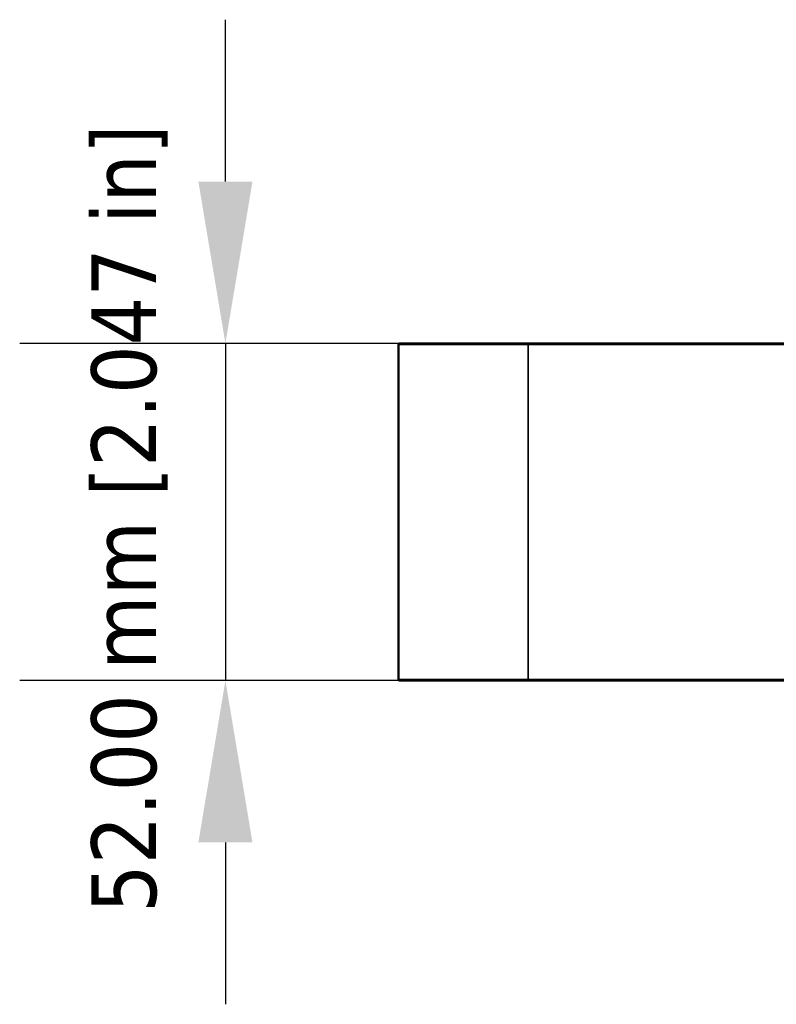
# Model space of a CAD drawing. Header units: millimetres. Extents: x 50 to 3176, y 50 to 2109.
# Tile 88 of 256: x 290 to 407, y 1001 to 1153. Entities that reach past the tile are written whole.
import ezdxf

# ---------------------------------------------------------------- set-up
doc = ezdxf.new("R2010")
doc.units = ezdxf.units.MM
doc.header["$LTSCALE"] = 10
for name, color, linetype, lineweight in [('Dimension (ISO)', 7, 'Continuous', 25), ('Visible (ISO)', 7, 'Continuous', 50), ('Visible Narrow (ISO)', 7, 'Continuous', 35)]:
    doc.layers.add(name, color=color, linetype=linetype, lineweight=lineweight)
doc.styles.add('Note Text (ANSI)', font='tahoma.ttf')
doc.dimstyles.new('Default (ISO)', dxfattribs={"dimscale": 10, "dimtxt": 1, "dimasz": 2.5, "dimexe": 3.175, "dimexo": 0, "dimgap": 0.762, "dimtad": 1, "dimrnd": 1e-08, "dimzin": 0, "dimdsep": 46, "dimtxsty": 'Note Text (ANSI)', "dimcen": 0.09, "dimdle": 10, "dimclrd": 1, "dimclre": 1, "dimclrt": 1, "dimazin": 0, "dimtfac": 3.5052, "dimtmove": 0, "dimatfit": 3, "dimfxl": 1, "dimtolj": 1, "dimtzin": 0, "dimlwd": -1, "dimlwe": -1, "dimarcsym": 0})

# ---------------------------------------------------------------- blocks, each defined once
blk = doc.blocks.new('*D14')
at = {"layer": 'Defpoints', "color": 0, "transparency": 16777216}
for p in [(348.84, 1102.77), (321.96, 1050.77), (348.84, 1050.77)]:
    blk.add_point(p, dxfattribs=at)
at = {"layer": 'Dimension (ISO)', "color": 1, "transparency": 16777216}
for p, q in [((321.96, 1127.77), (321.96, 1152.77)), ((348.84, 1102.77), (290.21, 1102.77)), ((321.96, 1102.77), (321.96, 1050.77)), ((348.84, 1050.77), (290.21, 1050.77)), ((321.96, 1025.77), (321.96, 1000.77))]:
    blk.add_line(p, q, dxfattribs=at)
for points in [[(317.79, 1127.77), (326.13, 1127.77), (321.96, 1102.77)], [(317.79, 1025.77), (326.13, 1025.77), (321.96, 1050.77)]]:
    blk.add_solid(points, dxfattribs=at)
at = {"layer": 'Dimension (ISO)', "color": 1, "transparency": 16777216, "insert": (301.26, 1014.88), "char_height": 10, "attachment_point": 1, "rotation": 90, "style": 'Note Text (ANSI)'}
blk.add_mtext('\\A1;52.00 mm [2.047 in]', dxfattribs=at)

msp = doc.modelspace()

# ---------------------------------------------------------------- linework, layer by layer
at = {"layer": 'Visible (ISO)'}
for p, q in [((348.6896, 1050.9216), (348.6896, 1102.6216)), ((348.8396, 1102.7716), (368.6896, 1102.7716)), ((368.6896, 1102.7716), (485.3834, 1102.7716)), ((368.6896, 1050.7716), (348.8396, 1050.7716)), ((485.3834, 1050.7716), (368.6896, 1050.7716))]:
    msp.add_line(p, q, dxfattribs=at)
for centre, start, end in [((348.8396, 1102.6216), 90, 180), ((348.8396, 1050.9216), 180, 270)]:
    msp.add_arc(centre, 0.15, start, end, dxfattribs=at)
at = {"layer": 'Visible Narrow (ISO)'}
for p, q in [((348.6896, 1102.6216), (368.6896, 1102.6216)), ((368.6896, 1102.6216), (368.6896, 1102.7716)), ((485.3834, 1102.6216), (368.6896, 1102.6216)), ((368.6896, 1102.6216), (368.6896, 1050.9216)), ((368.6896, 1050.9216), (348.6896, 1050.9216)), ((368.6896, 1050.9216), (485.3834, 1050.9216)), ((368.6896, 1050.7716), (368.6896, 1050.9216))]:
    msp.add_line(p, q, dxfattribs=at)

# ---------------------------------------------------------------- dimensions: what is measured, and where the dimension line sits
at = {"layer": 'Dimension (ISO)', "color": 1, "true_color": 0xff0000}
dim = msp.add_linear_dim(base=(321.9605, 1050.7716), p1=(348.8396, 1102.7716), p2=(348.8396, 1050.7716), angle=90, text='<> mm [2.047 in]', dimstyle='Default (ISO)', override={"dimgap": 0.762, "dimdec": 2, "dimpost": '', "dimtol": 0, "dimlim": 0, "dimtp": 0, "dimtm": 0, "dimtdec": 2, "dimtofl": 1, "dimatfit": 1}, dxfattribs=at)
dim.commit()
dim.dimension.update_dxf_attribs({"geometry": '*D14', "text_midpoint": (321.9605, 1076.7716), "dimtype": 160})

doc.saveas('drawing.dxf')
